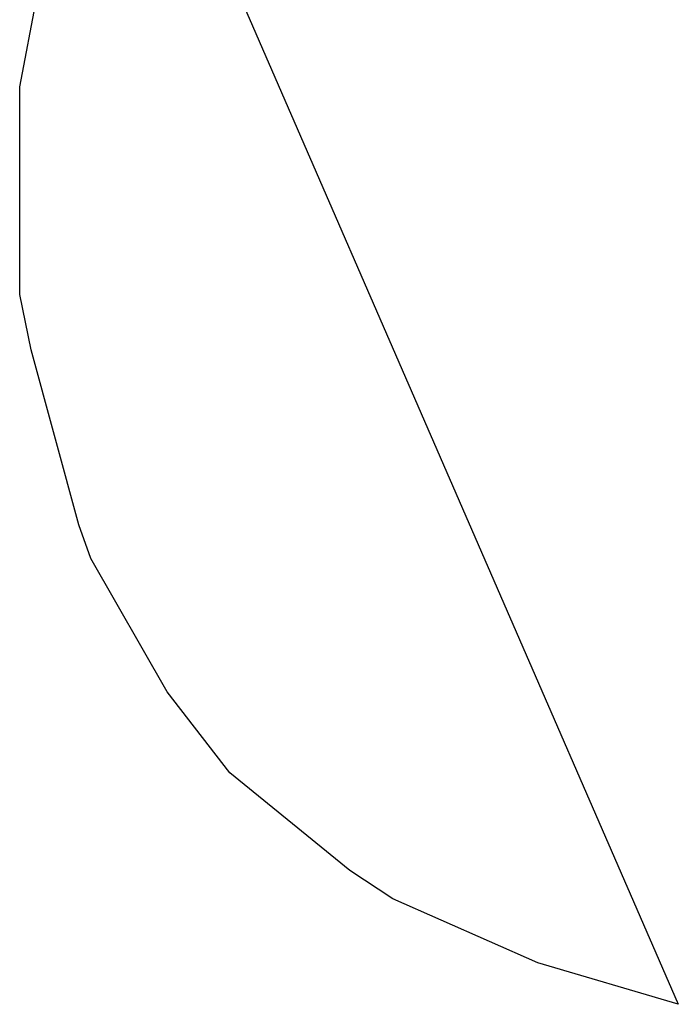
# Model space of a CAD drawing. Extents: x 49 to 882, y -9 to 1184.
# Tile 1 of 28: x 49 to 134, y 12 to 140. Entities that reach past the tile are written whole.
import ezdxf

# ---------------------------------------------------------------- set-up
doc = ezdxf.new("R2010")
doc.units = 0
doc.layers.add('Body', color=7, linetype='CONTINUOUS')

msp = doc.modelspace()

# ---------------------------------------------------------------- linework, layer by layer
at = {"layer": 'Body', "linetype": 'CONTINUOUS'}
for p, q in [((62.3267, 177.541478, -2), (134.348933, 12.07416, -2)), ((48.905848, 131.003779, -2), (51.681832, 145.573171, -2)), ((48.905848, 104.115354, -2), (48.905848, 131.003779, -2)), ((50.395037, 96.93821, -2), (48.905848, 104.115354, -2)), ((56.561593, 74.227822, -2), (50.395037, 96.93821, -2)), ((58.134692, 69.884296, -2), (56.561593, 74.227822, -2)), ((68.034709, 52.59296, -2), (58.134692, 69.884296, -2)), ((76.172883, 42.065122, -2), (68.034709, 52.59296, -2)), ((91.742371, 29.416181, -2), (76.172883, 42.065122, -2)), ((97.309046, 25.757281, -2), (91.742371, 29.416181, -2)), ((116.129593, 17.451866, -2), (97.309046, 25.757281, -2)), ((134.341035, 12.105758, -2), (116.129593, 17.451866, -2))]:
    msp.add_line(p, q, dxfattribs=at)

doc.saveas('drawing.dxf')
